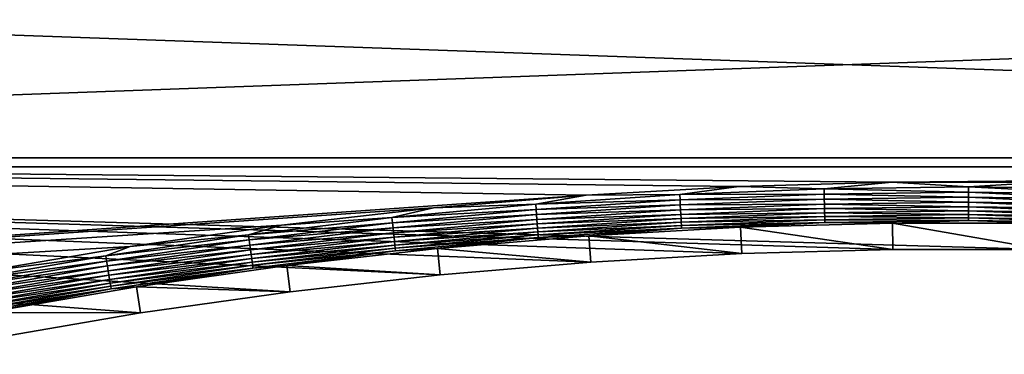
# Model space of a CAD drawing. Extents: x -320 to 320, y -695 to 695.
# Tile 13 of 169: x -99 to 4, y -514 to -479. Entities that reach past the tile are written whole.
import ezdxf

# ---------------------------------------------------------------- set-up
doc = ezdxf.new("R2010")
doc.units = 0
doc.header["$LTSCALE"] = 50.062222
for name, color, linetype in [('1', 7, 'CONTINUOUS'), ('2', 7, 'CONTINUOUS'), ('63', 7, 'CONTINUOUS'), ('9', 7, 'CONTINUOUS')]:
    doc.layers.add(name, color=color, linetype=linetype)

msp = doc.modelspace()

# ---------------------------------------------------------------- linework, layer by layer
at = {"layer": '1', "color": 7, "linetype": 'CONTINUOUS'}
for points in [[(-287.99, -494.18), (-290.63, -473.7), (287.99, -494.18), (-287.99, -494.18)], [(287.99, -494.18), (-290.63, -473.7), (290.63, -473.7), (287.99, -494.18)], [(-101.79, -512.04), (-287.99, -494.18), (-86.27, -509.4), (-101.79, -512.04)], [(-86.27, -509.4), (-287.99, -494.18), (-70.68, -507.19), (-86.27, -509.4)], [(-70.68, -507.19), (-287.99, -494.18), (-55.03, -505.43), (-70.68, -507.19)], [(-55.03, -505.43), (-287.99, -494.18), (-39.34, -504.11), (-55.03, -505.43)], [(-39.34, -504.11), (-287.99, -494.18), (-23.61, -503.22), (-39.34, -504.11)], [(-23.61, -503.22), (-287.99, -494.18), (-7.87, -502.78), (-23.61, -503.22)], [(-7.87, -502.78), (-287.99, -494.18), (7.87, -502.78), (-7.87, -502.78)], [(-287.99, -494.18), (287.99, -494.18), (7.87, -502.78), (-287.99, -494.18)]]:
    msp.add_3dface(points, dxfattribs=at)
at = {"layer": '2', "color": 7, "linetype": 'CONTINUOUS'}
for points in [[(-281.05, -493.27, 11), (283.69, -472.83, 11), (-283.69, -472.83, 11), (-281.05, -493.27, 11)], [(281.05, -493.27, 11), (283.69, -472.83, 11), (-281.05, -493.27, 11), (281.05, -493.27, 11)], [(-7.97, -495.78, 11), (281.05, -493.27, 11), (-281.05, -493.27, 11), (-7.97, -495.78, 11)], [(-23.91, -496.23, 11), (-7.97, -495.78, 11), (-281.05, -493.27, 11), (-23.91, -496.23, 11)], [(-39.83, -497.13, 11), (-23.91, -496.23, 11), (-281.05, -493.27, 11), (-39.83, -497.13, 11)], [(-278.3, -513.7, 11), (-39.83, -497.13, 11), (-281.05, -493.27, 11), (-278.3, -513.7, 11)], [(7.97, -495.78, 11), (281.05, -493.27, 11), (-7.97, -495.78, 11), (7.97, -495.78, 11)], [(-55.72, -498.47, 11), (-39.83, -497.13, 11), (-278.3, -513.7, 11), (-55.72, -498.47, 11)], [(-71.56, -500.25, 11), (-55.72, -498.47, 11), (-278.3, -513.7, 11), (-71.56, -500.25, 11)], [(-87.35, -502.48, 11), (-71.56, -500.25, 11), (-278.3, -513.7, 11), (-87.35, -502.48, 11)], [(-103.06, -505.15, 11), (-87.35, -502.48, 11), (-278.3, -513.7, 11), (-103.06, -505.15, 11)]]:
    msp.add_3dface(points, dxfattribs=at)
at = {"layer": '63', "color": 7, "linetype": 'CONTINUOUS'}
for points in [[(-23.91, -496.23, 11), (-39.83, -497.13, 11), (-30.07, -497.08, 10.97), (-23.91, -496.23, 11)], [(-15.04, -496.48, 10.97), (-23.91, -496.23, 11), (-30.07, -497.08, 10.97), (-15.04, -496.48, 10.97)], [(-15.04, -496.48, 10.97), (-30.07, -497.08, 10.97), (-15.03, -497.03, 10.86), (-15.04, -496.48, 10.97)], [(-7.97, -495.78, 11), (-23.91, -496.23, 11), (-15.04, -496.48, 10.97), (-7.97, -495.78, 11)], [(0, -496.28, 10.97), (-7.97, -495.78, 11), (-15.04, -496.48, 10.97), (0, -496.28, 10.97)], [(0, -496.28, 10.97), (-15.04, -496.48, 10.97), (0, -496.83, 10.86), (0, -496.28, 10.97)], [(0, -496.83, 10.86), (-15.04, -496.48, 10.97), (-15.03, -497.03, 10.86), (0, -496.83, 10.86)], [(7.97, -495.78, 11), (-7.97, -495.78, 11), (0, -496.28, 10.97), (7.97, -495.78, 11)], [(15.04, -496.48, 10.97), (7.97, -495.78, 11), (0, -496.28, 10.97), (15.04, -496.48, 10.97)], [(15.04, -496.48, 10.97), (0, -496.28, 10.97), (15.03, -497.03, 10.86), (15.04, -496.48, 10.97)], [(15.03, -497.03, 10.86), (0, -496.28, 10.97), (0, -496.83, 10.86), (15.03, -497.03, 10.86)], [(-39.83, -497.13, 11), (-55.72, -498.47, 11), (-45.08, -498.08, 10.97), (-39.83, -497.13, 11)], [(-30.07, -497.08, 10.97), (-39.83, -497.13, 11), (-45.08, -498.08, 10.97), (-30.07, -497.08, 10.97)], [(-30.07, -497.08, 10.97), (-45.08, -498.08, 10.97), (-30.04, -497.63, 10.86), (-30.07, -497.08, 10.97)], [(-15.03, -497.03, 10.86), (-30.07, -497.08, 10.97), (-30.04, -497.63, 10.86), (-15.03, -497.03, 10.86)], [(-15.03, -497.03, 10.86), (-30.04, -497.63, 10.86), (-15.01, -497.56, 10.69), (-15.03, -497.03, 10.86)], [(-15.01, -497.56, 10.69), (-30.04, -497.63, 10.86), (-30.02, -498.16, 10.69), (-15.01, -497.56, 10.69)], [(-15.01, -497.56, 10.69), (-30.02, -498.16, 10.69), (-15, -498.07, 10.46), (-15.01, -497.56, 10.69)], [(0, -496.83, 10.86), (-15.03, -497.03, 10.86), (0, -497.36, 10.69), (0, -496.83, 10.86)], [(0, -497.36, 10.69), (-15.03, -497.03, 10.86), (-15.01, -497.56, 10.69), (0, -497.36, 10.69)], [(0, -497.36, 10.69), (-15.01, -497.56, 10.69), (0, -497.87, 10.46), (0, -497.36, 10.69)], [(0, -497.87, 10.46), (-15.01, -497.56, 10.69), (-15, -498.07, 10.46), (0, -497.87, 10.46)], [(15.03, -497.03, 10.86), (0, -496.83, 10.86), (15.01, -497.56, 10.69), (15.03, -497.03, 10.86)], [(15.01, -497.56, 10.69), (0, -496.83, 10.86), (0, -497.36, 10.69), (15.01, -497.56, 10.69)], [(15.01, -497.56, 10.69), (0, -497.36, 10.69), (15, -498.07, 10.46), (15.01, -497.56, 10.69)], [(15, -498.07, 10.46), (0, -497.36, 10.69), (0, -497.87, 10.46), (15, -498.07, 10.46)], [(-55.72, -498.47, 11), (-71.56, -500.25, 11), (-60.06, -499.47, 10.97), (-55.72, -498.47, 11)], [(-45.08, -498.08, 10.97), (-55.72, -498.47, 11), (-60.06, -499.47, 10.97), (-45.08, -498.08, 10.97)], [(-45.08, -498.08, 10.97), (-60.06, -499.47, 10.97), (-45.04, -498.62, 10.86), (-45.08, -498.08, 10.97)], [(-30.04, -497.63, 10.86), (-45.08, -498.08, 10.97), (-45.04, -498.62, 10.86), (-30.04, -497.63, 10.86)], [(-30.04, -497.63, 10.86), (-45.04, -498.62, 10.86), (-30.02, -498.16, 10.69), (-30.04, -497.63, 10.86)], [(-30.02, -498.16, 10.69), (-45.04, -498.62, 10.86), (-45, -499.15, 10.69), (-30.02, -498.16, 10.69)], [(-30.02, -498.16, 10.69), (-45, -499.15, 10.69), (-29.99, -498.66, 10.46), (-30.02, -498.16, 10.69)], [(-15, -498.07, 10.46), (-30.02, -498.16, 10.69), (-29.99, -498.66, 10.46), (-15, -498.07, 10.46)], [(-15, -498.07, 10.46), (-29.99, -498.66, 10.46), (-14.99, -498.54, 10.16), (-15, -498.07, 10.46)], [(-14.99, -498.54, 10.16), (-29.99, -498.66, 10.46), (-29.96, -499.14, 10.16), (-14.99, -498.54, 10.16)], [(-14.99, -498.54, 10.16), (-29.96, -499.14, 10.16), (-14.98, -498.97, 9.81), (-14.99, -498.54, 10.16)], [(0, -497.87, 10.46), (-15, -498.07, 10.46), (0, -498.34, 10.16), (0, -497.87, 10.46)], [(0, -498.34, 10.16), (-15, -498.07, 10.46), (-14.99, -498.54, 10.16), (0, -498.34, 10.16)], [(0, -498.34, 10.16), (-14.99, -498.54, 10.16), (0, -498.78, 9.81), (0, -498.34, 10.16)], [(0, -498.78, 9.81), (-14.99, -498.54, 10.16), (-14.98, -498.97, 9.81), (0, -498.78, 9.81)], [(15, -498.07, 10.46), (0, -497.87, 10.46), (14.99, -498.54, 10.16), (15, -498.07, 10.46)], [(14.99, -498.54, 10.16), (0, -497.87, 10.46), (0, -498.34, 10.16), (14.99, -498.54, 10.16)], [(14.99, -498.54, 10.16), (0, -498.34, 10.16), (14.98, -498.97, 9.81), (14.99, -498.54, 10.16)], [(14.98, -498.97, 9.81), (0, -498.34, 10.16), (0, -498.78, 9.81), (14.98, -498.97, 9.81)], [(-60.06, -499.47, 10.97), (-71.56, -500.25, 11), (-75, -501.26, 10.97), (-60.06, -499.47, 10.97)], [(-60.06, -499.47, 10.97), (-75, -501.26, 10.97), (-60, -500.02, 10.86), (-60.06, -499.47, 10.97)], [(-45.04, -498.62, 10.86), (-60.06, -499.47, 10.97), (-60, -500.02, 10.86), (-45.04, -498.62, 10.86)], [(-45.04, -498.62, 10.86), (-60, -500.02, 10.86), (-45, -499.15, 10.69), (-45.04, -498.62, 10.86)], [(-45, -499.15, 10.69), (-60, -500.02, 10.86), (-59.95, -500.54, 10.69), (-45, -499.15, 10.69)], [(-45, -499.15, 10.69), (-59.95, -500.54, 10.69), (-44.96, -499.66, 10.46), (-45, -499.15, 10.69)], [(-29.99, -498.66, 10.46), (-45, -499.15, 10.69), (-44.96, -499.66, 10.46), (-29.99, -498.66, 10.46)], [(-29.99, -498.66, 10.46), (-44.96, -499.66, 10.46), (-29.96, -499.14, 10.16), (-29.99, -498.66, 10.46)], [(-29.96, -499.14, 10.16), (-44.96, -499.66, 10.46), (-44.92, -500.13, 10.16), (-29.96, -499.14, 10.16)], [(-29.96, -499.14, 10.16), (-44.92, -500.13, 10.16), (-29.94, -499.57, 9.81), (-29.96, -499.14, 10.16)], [(-29.94, -499.57, 9.81), (-44.92, -500.13, 10.16), (-44.89, -500.56, 9.81), (-29.94, -499.57, 9.81)], [(-29.94, -499.57, 9.81), (-44.89, -500.56, 9.81), (-29.92, -499.96, 9.41), (-29.94, -499.57, 9.81)], [(-14.98, -498.97, 9.81), (-29.96, -499.14, 10.16), (-29.94, -499.57, 9.81), (-14.98, -498.97, 9.81)], [(-14.98, -498.97, 9.81), (-29.94, -499.57, 9.81), (-14.97, -499.36, 9.41), (-14.98, -498.97, 9.81)], [(-14.97, -499.36, 9.41), (-29.94, -499.57, 9.81), (-29.92, -499.96, 9.41), (-14.97, -499.36, 9.41)], [(-14.97, -499.36, 9.41), (-29.92, -499.96, 9.41), (-14.96, -499.69, 8.96), (-14.97, -499.36, 9.41)], [(0, -498.78, 9.81), (-14.98, -498.97, 9.81), (0, -499.16, 9.41), (0, -498.78, 9.81)], [(0, -499.16, 9.41), (-14.98, -498.97, 9.81), (-14.97, -499.36, 9.41), (0, -499.16, 9.41)], [(0, -499.16, 9.41), (-14.97, -499.36, 9.41), (0, -499.5, 8.96), (0, -499.16, 9.41)], [(0, -499.5, 8.96), (-14.97, -499.36, 9.41), (-14.96, -499.69, 8.96), (0, -499.5, 8.96)], [(0, -499.5, 8.96), (-14.96, -499.69, 8.96), (0, -499.77, 8.48), (0, -499.5, 8.96)], [(14.98, -498.97, 9.81), (0, -498.78, 9.81), (14.97, -499.36, 9.41), (14.98, -498.97, 9.81)], [(14.97, -499.36, 9.41), (0, -498.78, 9.81), (0, -499.16, 9.41), (14.97, -499.36, 9.41)], [(14.97, -499.36, 9.41), (0, -499.16, 9.41), (14.96, -499.69, 8.96), (14.97, -499.36, 9.41)], [(14.96, -499.69, 8.96), (0, -499.16, 9.41), (0, -499.5, 8.96), (14.96, -499.69, 8.96)], [(14.96, -499.69, 8.96), (0, -499.5, 8.96), (14.95, -499.97, 8.48), (14.96, -499.69, 8.96)], [(14.95, -499.97, 8.48), (0, -499.5, 8.96), (0, -499.77, 8.48), (14.95, -499.97, 8.48)], [(-71.56, -500.25, 11), (-87.35, -502.48, 11), (-75, -501.26, 10.97), (-71.56, -500.25, 11)], [(-60, -500.02, 10.86), (-75, -501.26, 10.97), (-74.93, -501.8, 10.86), (-60, -500.02, 10.86)], [(-60, -500.02, 10.86), (-74.93, -501.8, 10.86), (-59.95, -500.54, 10.69), (-60, -500.02, 10.86)], [(-59.95, -500.54, 10.69), (-74.93, -501.8, 10.86), (-74.86, -502.33, 10.69), (-59.95, -500.54, 10.69)], [(-59.95, -500.54, 10.69), (-74.86, -502.33, 10.69), (-59.89, -501.05, 10.46), (-59.95, -500.54, 10.69)], [(-44.96, -499.66, 10.46), (-59.95, -500.54, 10.69), (-59.89, -501.05, 10.46), (-44.96, -499.66, 10.46)], [(-44.96, -499.66, 10.46), (-59.89, -501.05, 10.46), (-44.92, -500.13, 10.16), (-44.96, -499.66, 10.46)], [(-44.92, -500.13, 10.16), (-59.89, -501.05, 10.46), (-59.84, -501.52, 10.16), (-44.92, -500.13, 10.16)], [(-44.92, -500.13, 10.16), (-59.84, -501.52, 10.16), (-44.89, -500.56, 9.81), (-44.92, -500.13, 10.16)], [(-44.89, -500.56, 9.81), (-59.84, -501.52, 10.16), (-59.8, -501.95, 9.81), (-44.89, -500.56, 9.81)], [(-44.89, -500.56, 9.81), (-59.8, -501.95, 9.81), (-44.85, -500.95, 9.41), (-44.89, -500.56, 9.81)], [(-29.92, -499.96, 9.41), (-44.89, -500.56, 9.81), (-44.85, -500.95, 9.41), (-29.92, -499.96, 9.41)], [(-29.92, -499.96, 9.41), (-44.85, -500.95, 9.41), (-29.9, -500.29, 8.96), (-29.92, -499.96, 9.41)], [(-29.9, -500.29, 8.96), (-44.85, -500.95, 9.41), (-44.83, -501.28, 8.96), (-29.9, -500.29, 8.96)], [(-29.9, -500.29, 8.96), (-44.83, -501.28, 8.96), (-29.89, -500.56, 8.48), (-29.9, -500.29, 8.96)], [(-29.89, -500.56, 8.48), (-44.83, -501.28, 8.96), (-44.81, -501.55, 8.48), (-29.89, -500.56, 8.48)], [(-39.53, -501.37, 7.97), (-29.89, -500.56, 8.48), (-44.81, -501.55, 8.48), (-39.53, -501.37, 7.97)], [(-39.53, -501.37, 7.97), (-23.73, -500.48, 7.97), (-29.89, -500.56, 8.48), (-39.53, -501.37, 7.97)], [(-14.96, -499.69, 8.96), (-29.92, -499.96, 9.41), (-29.9, -500.29, 8.96), (-14.96, -499.69, 8.96)], [(-14.96, -499.69, 8.96), (-29.9, -500.29, 8.96), (-14.95, -499.97, 8.48), (-14.96, -499.69, 8.96)], [(-14.95, -499.97, 8.48), (-29.9, -500.29, 8.96), (-29.89, -500.56, 8.48), (-14.95, -499.97, 8.48)], [(-23.73, -500.48, 7.97), (-14.95, -499.97, 8.48), (-29.89, -500.56, 8.48), (-23.73, -500.48, 7.97)], [(-23.73, -500.48, 7.97), (-7.91, -500.04, 7.97), (-14.95, -499.97, 8.48), (-23.73, -500.48, 7.97)], [(0, -499.77, 8.48), (-14.96, -499.69, 8.96), (-14.95, -499.97, 8.48), (0, -499.77, 8.48)], [(-7.91, -500.04, 7.97), (0, -499.77, 8.48), (-14.95, -499.97, 8.48), (-7.91, -500.04, 7.97)], [(-7.91, -500.04, 7.97), (7.91, -500.04, 7.97), (0, -499.77, 8.48), (-7.91, -500.04, 7.97)], [(7.91, -500.04, 7.97), (14.95, -499.97, 8.48), (0, -499.77, 8.48), (7.91, -500.04, 7.97)], [(-75, -501.26, 10.97), (-87.35, -502.48, 11), (-89.88, -503.45, 10.97), (-75, -501.26, 10.97)], [(-75, -501.26, 10.97), (-89.88, -503.45, 10.97), (-74.93, -501.8, 10.86), (-75, -501.26, 10.97)], [(-59.89, -501.05, 10.46), (-74.86, -502.33, 10.69), (-74.79, -502.83, 10.46), (-59.89, -501.05, 10.46)], [(-59.89, -501.05, 10.46), (-74.79, -502.83, 10.46), (-59.84, -501.52, 10.16), (-59.89, -501.05, 10.46)], [(-59.84, -501.52, 10.16), (-74.79, -502.83, 10.46), (-74.73, -503.3, 10.16), (-59.84, -501.52, 10.16)], [(-59.84, -501.52, 10.16), (-74.73, -503.3, 10.16), (-59.8, -501.95, 9.81), (-59.84, -501.52, 10.16)], [(-44.85, -500.95, 9.41), (-59.8, -501.95, 9.81), (-59.76, -502.33, 9.41), (-44.85, -500.95, 9.41)], [(-44.85, -500.95, 9.41), (-59.76, -502.33, 9.41), (-44.83, -501.28, 8.96), (-44.85, -500.95, 9.41)], [(-44.83, -501.28, 8.96), (-59.76, -502.33, 9.41), (-59.72, -502.66, 8.96), (-44.83, -501.28, 8.96)], [(-44.83, -501.28, 8.96), (-59.72, -502.66, 8.96), (-44.81, -501.55, 8.48), (-44.83, -501.28, 8.96)], [(-44.81, -501.55, 8.48), (-59.72, -502.66, 8.96), (-59.69, -502.94, 8.48), (-44.81, -501.55, 8.48)], [(-55.3, -502.7, 7.97), (-44.81, -501.55, 8.48), (-59.69, -502.94, 8.48), (-55.3, -502.7, 7.97)], [(-55.3, -502.7, 7.97), (-39.53, -501.37, 7.97), (-44.81, -501.55, 8.48), (-55.3, -502.7, 7.97)], [(-87.35, -502.48, 11), (-103.06, -505.15, 11), (-89.88, -503.45, 10.97), (-87.35, -502.48, 11)], [(-74.93, -501.8, 10.86), (-89.88, -503.45, 10.97), (-89.8, -503.99, 10.86), (-74.93, -501.8, 10.86)], [(-74.93, -501.8, 10.86), (-89.8, -503.99, 10.86), (-74.86, -502.33, 10.69), (-74.93, -501.8, 10.86)], [(-74.86, -502.33, 10.69), (-89.8, -503.99, 10.86), (-89.71, -504.51, 10.69), (-74.86, -502.33, 10.69)], [(-74.86, -502.33, 10.69), (-89.71, -504.51, 10.69), (-74.79, -502.83, 10.46), (-74.86, -502.33, 10.69)], [(-59.8, -501.95, 9.81), (-74.73, -503.3, 10.16), (-74.67, -503.73, 9.81), (-59.8, -501.95, 9.81)], [(-59.8, -501.95, 9.81), (-74.67, -503.73, 9.81), (-59.76, -502.33, 9.41), (-59.8, -501.95, 9.81)], [(-59.76, -502.33, 9.41), (-74.67, -503.73, 9.81), (-74.62, -504.11, 9.41), (-59.76, -502.33, 9.41)], [(-59.76, -502.33, 9.41), (-74.62, -504.11, 9.41), (-59.72, -502.66, 8.96), (-59.76, -502.33, 9.41)], [(-59.72, -502.66, 8.96), (-74.62, -504.11, 9.41), (-74.57, -504.44, 8.96), (-59.72, -502.66, 8.96)], [(-59.72, -502.66, 8.96), (-74.57, -504.44, 8.96), (-59.69, -502.94, 8.48), (-59.72, -502.66, 8.96)], [(-71.02, -504.47, 7.97), (-55.3, -502.7, 7.97), (-59.69, -502.94, 8.48), (-71.02, -504.47, 7.97)], [(-89.88, -503.45, 10.97), (-103.06, -505.15, 11), (-104.7, -506.03, 10.97), (-89.88, -503.45, 10.97)], [(-89.88, -503.45, 10.97), (-104.7, -506.03, 10.97), (-89.8, -503.99, 10.86), (-89.88, -503.45, 10.97)], [(-74.79, -502.83, 10.46), (-89.71, -504.51, 10.69), (-89.63, -505.01, 10.46), (-74.79, -502.83, 10.46)], [(-74.79, -502.83, 10.46), (-89.63, -505.01, 10.46), (-74.73, -503.3, 10.16), (-74.79, -502.83, 10.46)], [(-74.73, -503.3, 10.16), (-89.63, -505.01, 10.46), (-89.56, -505.48, 10.16), (-74.73, -503.3, 10.16)], [(-74.73, -503.3, 10.16), (-89.56, -505.48, 10.16), (-74.67, -503.73, 9.81), (-74.73, -503.3, 10.16)], [(-74.67, -503.73, 9.81), (-89.56, -505.48, 10.16), (-89.49, -505.91, 9.81), (-74.67, -503.73, 9.81)], [(-74.67, -503.73, 9.81), (-89.49, -505.91, 9.81), (-74.62, -504.11, 9.41), (-74.67, -503.73, 9.81)], [(-59.69, -502.94, 8.48), (-74.57, -504.44, 8.96), (-74.54, -504.72, 8.48), (-59.69, -502.94, 8.48)], [(-71.02, -504.47, 7.97), (-59.69, -502.94, 8.48), (-74.54, -504.72, 8.48), (-71.02, -504.47, 7.97)], [(-89.8, -503.99, 10.86), (-104.7, -506.03, 10.97), (-104.6, -506.56, 10.86), (-89.8, -503.99, 10.86)], [(-89.8, -503.99, 10.86), (-104.6, -506.56, 10.86), (-89.71, -504.51, 10.69), (-89.8, -503.99, 10.86)], [(-89.71, -504.51, 10.69), (-104.6, -506.56, 10.86), (-104.5, -507.09, 10.69), (-89.71, -504.51, 10.69)], [(-89.71, -504.51, 10.69), (-104.5, -507.09, 10.69), (-89.63, -505.01, 10.46), (-89.71, -504.51, 10.69)], [(-74.62, -504.11, 9.41), (-89.49, -505.91, 9.81), (-89.43, -506.29, 9.41), (-74.62, -504.11, 9.41)], [(-74.62, -504.11, 9.41), (-89.43, -506.29, 9.41), (-74.57, -504.44, 8.96), (-74.62, -504.11, 9.41)], [(-74.57, -504.44, 8.96), (-89.43, -506.29, 9.41), (-89.37, -506.62, 8.96), (-74.57, -504.44, 8.96)], [(-74.57, -504.44, 8.96), (-89.37, -506.62, 8.96), (-74.54, -504.72, 8.48), (-74.57, -504.44, 8.96)], [(-74.54, -504.72, 8.48), (-89.37, -506.62, 8.96), (-89.33, -506.89, 8.48), (-74.54, -504.72, 8.48)], [(-86.69, -506.69, 7.97), (-74.54, -504.72, 8.48), (-89.33, -506.89, 8.48), (-86.69, -506.69, 7.97)], [(-86.69, -506.69, 7.97), (-71.02, -504.47, 7.97), (-74.54, -504.72, 8.48), (-86.69, -506.69, 7.97)], [(-89.63, -505.01, 10.46), (-104.5, -507.09, 10.69), (-104.41, -507.58, 10.46), (-89.63, -505.01, 10.46)], [(-89.63, -505.01, 10.46), (-104.41, -507.58, 10.46), (-89.56, -505.48, 10.16), (-89.63, -505.01, 10.46)], [(-89.56, -505.48, 10.16), (-104.41, -507.58, 10.46), (-104.32, -508.05, 10.16), (-89.56, -505.48, 10.16)], [(-89.56, -505.48, 10.16), (-104.32, -508.05, 10.16), (-89.49, -505.91, 9.81), (-89.56, -505.48, 10.16)], [(-89.49, -505.91, 9.81), (-104.32, -508.05, 10.16), (-104.24, -508.47, 9.81), (-89.49, -505.91, 9.81)], [(-89.49, -505.91, 9.81), (-104.24, -508.47, 9.81), (-89.43, -506.29, 9.41), (-89.49, -505.91, 9.81)], [(-89.43, -506.29, 9.41), (-104.24, -508.47, 9.81), (-104.17, -508.85, 9.41), (-89.43, -506.29, 9.41)], [(-89.43, -506.29, 9.41), (-104.17, -508.85, 9.41), (-89.37, -506.62, 8.96), (-89.43, -506.29, 9.41)], [(-89.37, -506.62, 8.96), (-104.17, -508.85, 9.41), (-104.11, -509.18, 8.96), (-89.37, -506.62, 8.96)], [(-89.37, -506.62, 8.96), (-104.11, -509.18, 8.96), (-89.33, -506.89, 8.48), (-89.37, -506.62, 8.96)], [(-102.29, -509.34, 7.97), (-86.69, -506.69, 7.97), (-89.33, -506.89, 8.48), (-102.29, -509.34, 7.97)], [(-89.33, -506.89, 8.48), (-104.11, -509.18, 8.96), (-104.06, -509.45, 8.48), (-89.33, -506.89, 8.48)], [(-102.29, -509.34, 7.97), (-89.33, -506.89, 8.48), (-104.06, -509.45, 8.48), (-102.29, -509.34, 7.97)]]:
    msp.add_3dface(points, dxfattribs=at)
at = {"layer": '9', "color": 7, "linetype": 'CONTINUOUS'}
for points in [[(-39.53, -501.37, 7.97), (-23.61, -503.22), (-23.73, -500.48, 7.97), (-39.53, -501.37, 7.97)], [(-23.73, -500.48, 7.97), (-7.87, -502.78), (-7.91, -500.04, 7.97), (-23.73, -500.48, 7.97)], [(-23.61, -503.22), (-7.87, -502.78), (-23.73, -500.48, 7.97), (-23.61, -503.22)], [(-7.87, -502.78), (7.87, -502.78), (-7.91, -500.04, 7.97), (-7.87, -502.78)], [(-7.91, -500.04, 7.97), (7.87, -502.78), (7.91, -500.04, 7.97), (-7.91, -500.04, 7.97)], [(-55.3, -502.7, 7.97), (-39.34, -504.11), (-39.53, -501.37, 7.97), (-55.3, -502.7, 7.97)], [(-39.34, -504.11), (-23.61, -503.22), (-39.53, -501.37, 7.97), (-39.34, -504.11)], [(-71.02, -504.47, 7.97), (-55.03, -505.43), (-55.3, -502.7, 7.97), (-71.02, -504.47, 7.97)], [(-55.03, -505.43), (-39.34, -504.11), (-55.3, -502.7, 7.97), (-55.03, -505.43)], [(-86.69, -506.69, 7.97), (-70.68, -507.19), (-71.02, -504.47, 7.97), (-86.69, -506.69, 7.97)], [(-70.68, -507.19), (-55.03, -505.43), (-71.02, -504.47, 7.97), (-70.68, -507.19)], [(-102.29, -509.34, 7.97), (-86.27, -509.4), (-86.69, -506.69, 7.97), (-102.29, -509.34, 7.97)], [(-86.27, -509.4), (-70.68, -507.19), (-86.69, -506.69, 7.97), (-86.27, -509.4)], [(-101.79, -512.04), (-86.27, -509.4), (-102.29, -509.34, 7.97), (-101.79, -512.04)]]:
    msp.add_3dface(points, dxfattribs=at)

doc.saveas('drawing.dxf')
